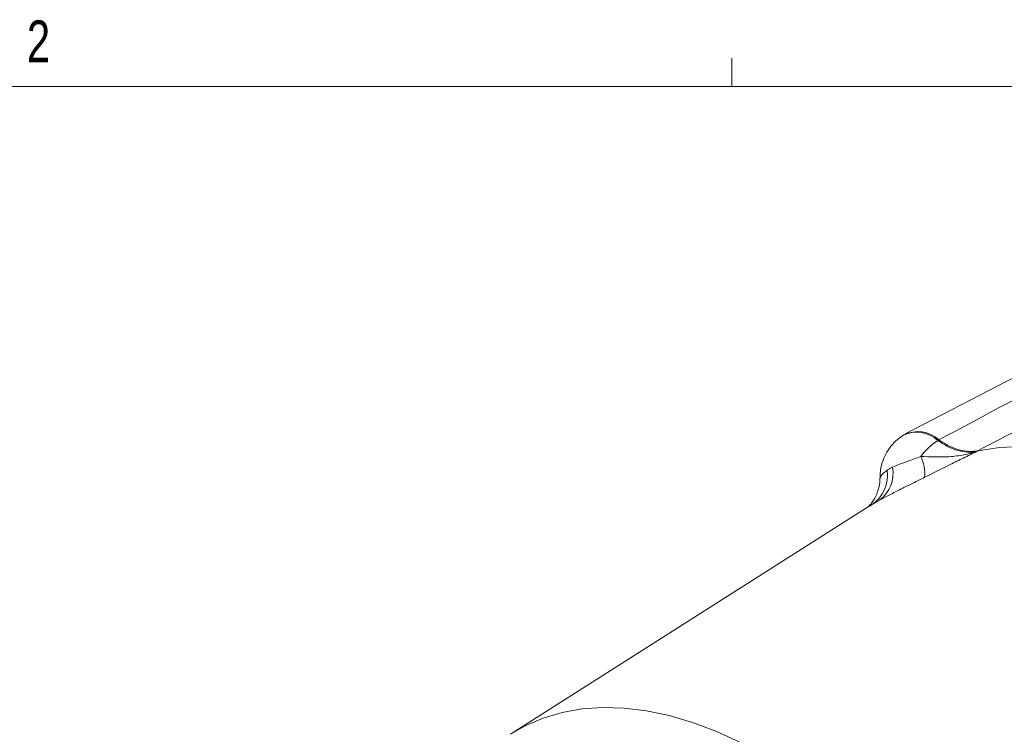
# Model space of a CAD drawing. Header units: inches. Extents: x 0.3 to 33.9, y 0.2 to 21.7.
# Tile 17 of 18: x 27.3 to 30.2, y 19.5 to 21.6. Entities that reach past the tile are written whole.
import ezdxf

# ---------------------------------------------------------------- set-up
doc = ezdxf.new("R2010")
doc.units = ezdxf.units.IN
doc.header["$MEASUREMENT"] = 0
doc.layers.add('SLD-0', color=7, linetype='Continuous', lineweight=15)
doc.styles.add('SLDTEXTSTYLE0', font='TXT', dxfattribs={"width": 0.75})

msp = doc.modelspace()

# ---------------------------------------------------------------- linework, layer by layer
at = {"color": 7, "linetype": 'Continuous', "lineweight": 15}
for p, q in [((30.7151, 20.7865), (29.917, 20.3702)), ((29.9126, 20.3676), (29.9095, 20.3657)), ((30.0172, 20.3523), (30.0141, 20.3504)), ((30.1306, 20.3178), (30.1336, 20.3197)), ((29.8118, 20.1556), (28.7358, 19.4715)), ((29.8105, 20.1545), (29.8119, 20.1554)), ((28.7961, 19.5099), (28.792, 19.5073))]:
    msp.add_line(p, q, dxfattribs=at)
at = {"color": 8, "linetype": 'Continuous', "lineweight": 15}
for p, q in [((29.8119, 20.1554), (29.8174, 20.1591)), ((28.7933, 19.508), (28.7917, 19.5071))]:
    msp.add_line(p, q, dxfattribs=at)
at = {"color": 7, "linetype": 'Continuous', "lineweight": 15, "flags": 128}
msp.add_lwpolyline([(30.1336, 20.3197), (30.1985, 20.3296), (30.266, 20.3325), (30.336, 20.3285), (30.408, 20.3174), (30.4817, 20.2995), (30.5567, 20.2748), (30.6326, 20.2434), (30.7091, 20.2055), (30.7858, 20.1612), (30.8623, 20.1108), (30.9383, 20.0545), (31.0133, 19.9927), (31.0869, 19.9255), (31.1589, 19.8534), (31.2289, 19.7767), (31.2964, 19.6957), (31.3613, 19.611)], dxfattribs=at)
at = {"color": 8, "linetype": 'Continuous', "lineweight": 15, "flags": 128}
msp.add_lwpolyline([(29.4215, 19.4476), (29.3505, 19.4802), (29.2802, 19.5068), (29.2109, 19.5273), (29.1428, 19.5416), (29.0764, 19.5497), (29.012, 19.5515), (28.9498, 19.5471), (28.8901, 19.5363), (28.8333, 19.5193), (28.7795, 19.4962), (28.7358, 19.4715)], dxfattribs=at)
at = {"color": 8, "linetype": 'Continuous', "lineweight": 15}
msp.add_arc((29.9506, 20.2813), 0.0939, 47.4117, 115.9429, dxfattribs=at)
at = {"color": 7, "linetype": 'Continuous', "lineweight": 15}
for centre, radius, start, end in [((29.9536, 20.2832), 0.0939, 47.4207, 115.9311), ((30.1204, 20.1847), 0.1969, 122.6679, 143.0844), ((29.8644, 20.2518), 0.111, 354.0894, 27.4022), ((29.7812, 20.2519), 0.0991, 306.471, 11.0068), ((29.7575, 20.2464), 0.1059, 304.4677, 8.1787)]:
    msp.add_arc(centre, radius, start, end, dxfattribs=at)
for points, knots in [([(30.7974, 20.77), (30.6751, 20.7044), (30.4152, 20.5651), (30.155, 20.426), (30.0172, 20.3523)], [0, 0, 0, 0, 0.4703254, 1, 1, 1, 1]), ([(30.1336, 20.3197), (30.3072, 20.4108), (30.5698, 20.5487), (30.8322, 20.6865), (30.9212, 20.7332)], [0, 0, 0, 0, 0.661168, 1, 1, 1, 1]), ([(29.9099, 20.3651), (29.9044, 20.3616), (29.8907, 20.353), (29.8733, 20.3341), (29.8579, 20.3106), (29.8475, 20.285), (29.8417, 20.2604), (29.8414, 20.2445), (29.8413, 20.2377)], [0, 0, 0, 0, 0.128729, 0.318374, 0.502095, 0.6831, 0.864835, 1, 1, 1, 1]), ([(30.1336, 20.3197), (30.125, 20.3186), (30.1076, 20.3163), (30.0785, 20.3216), (30.048, 20.3329), (30.0276, 20.3458), (30.0172, 20.3523)], [0, 0, 0, 0, 0.246215, 0.500001, 0.746214, 1, 1, 1, 1]), ([(30.1306, 20.3178), (30.1301, 20.3177), (30.1215, 20.3158), (30.1034, 20.3147), (30.075, 20.3196), (30.0448, 20.3309), (30.0244, 20.3439), (30.0141, 20.3504)], [0, 0, 0, 0, 0.014322, 0.253699, 0.500028, 0.74622, 1, 1, 1, 1]), ([(29.963, 20.3029), (29.9497, 20.2979), (29.9265, 20.2891), (29.8987, 20.2797), (29.8853, 20.2738), (29.8785, 20.2708)], [0, 0, 0, 0, 0.398876, 0.694912, 1, 1, 1, 1]), ([(30.1306, 20.3178), (30.1305, 20.3177), (30.1163, 20.3129), (30.0877, 20.3058), (30.0322, 20.2999), (29.9899, 20.3018), (29.963, 20.3029)], [0, 0, 0, 0, 0.00233, 0.278135, 0.541057, 1, 1, 1, 1]), ([(29.9748, 20.2404), (30.0004, 20.2532), (30.0389, 20.2725), (30.0908, 20.2983), (30.1172, 20.3112), (30.1305, 20.3177), (30.1306, 20.3178)], [0, 0, 0, 0, 0.493398, 0.745029, 0.997453, 1, 1, 1, 1]), ([(29.8407, 20.2374), (29.8407, 20.2369), (29.8415, 20.229), (29.839, 20.2142), (29.8339, 20.1948), (29.8263, 20.1786), (29.8182, 20.1661), (29.8109, 20.1572), (29.8056, 20.1518), (29.8029, 20.1496), (29.803, 20.1496), (29.803, 20.1497)], [0, 0, 0, 0, 0.0115271, 0.1761594, 0.328379, 0.4671263, 0.5902652, 0.700032, 0.8067096, 0.9193836, 1, 1, 1, 1]), ([(29.8401, 20.1722), (29.842, 20.1732), (29.8524, 20.1789), (29.8741, 20.1903), (29.9063, 20.2064), (29.9405, 20.2233), (29.9633, 20.2346), (29.9748, 20.2404)], [0, 0, 0, 0, 0.054789, 0.306864, 0.566571, 0.779999, 1, 1, 1, 1])]:
    msp.add_open_spline(points, degree=3, knots=knots, dxfattribs=at)
for points in [[(29.8785, 20.2708), (29.8756, 20.2693), (29.8697, 20.2663), (29.8648, 20.263), (29.8623, 20.2614)], [(29.8174, 20.1591), (29.8209, 20.1611), (29.8278, 20.1653), (29.836, 20.1699), (29.8401, 20.1722)]]:
    msp.add_open_spline(points, degree=3, dxfattribs=at)
at = {"color": 8, "linetype": 'Continuous', "lineweight": 15}
msp.add_open_spline([(29.8623, 20.2614), (29.8613, 20.2607), (29.856, 20.2569), (29.8483, 20.2499), (29.8412, 20.2411), (29.8421, 20.2386), (29.8424, 20.2376)], degree=3, knots=[0, 0, 0, 0, 0.078411, 0.418085, 0.765218, 1, 1, 1, 1], dxfattribs=at)
at = {"layer": 'SLD-0'}
for p, q in [((29.3979, 21.4106), (29.3979, 21.4954)), ((0.5229, 21.4106), (33.5229, 21.4106))]:
    msp.add_line(p, q, dxfattribs=at)

# ---------------------------------------------------------------- texts
at = {"color": 7, "linetype": 'Continuous', "lineweight": 0, "insert": (27.2892, 21.608), "char_height": 0.125, "attachment_point": 1, "style": 'SLDTEXTSTYLE0'}
msp.add_mtext('2', dxfattribs=at)

doc.saveas('drawing.dxf')
